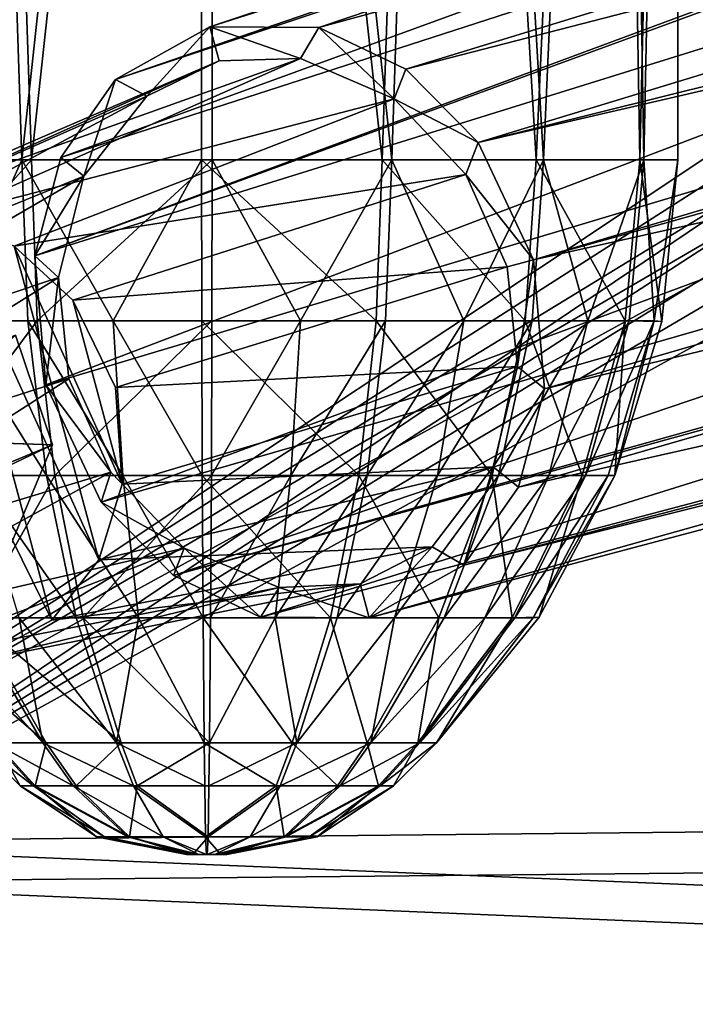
# Model space of a CAD drawing. Header units: metres. Extents: x 0 to 808, y -804 to 0.
# Tile 14 of 106: x 133 to 162, y -732 to -691. Entities that reach past the tile are written whole.
import ezdxf

# ---------------------------------------------------------------- set-up
doc = ezdxf.new("R2010")
doc.units = ezdxf.units.M

msp = doc.modelspace()

# ---------------------------------------------------------------- linework, layer by layer
at = {"layer": 'top0123415'}
for points in [[(216.751785, -666.581909, 1984.93042), (220.287827, -664.60553, 1980.641113), (137.235626, -693.103394, 1863.620483)], [(137.235626, -693.103394, 1863.620483), (220.287827, -664.60553, 1980.641113), (141.242981, -690.857788, 1860.515137)], [(220.287827, -664.60553, 1980.641113), (223.638718, -664.636292, 1976.568481), (141.242981, -690.857788, 1860.515137)], [(141.242981, -690.857788, 1860.515137), (223.638718, -664.636292, 1976.568481), (145.865936, -690.895264, 1857.453491)], [(223.638718, -664.636292, 1976.568481), (232.457413, -667.283875, 1975.449097), (145.865936, -690.895264, 1857.453491)], [(213.83963, -670.892883, 1988.638184), (216.751785, -666.581909, 1984.93042), (134.91217, -696.406006, 1865.817383)], [(134.91217, -696.406006, 1865.817383), (216.751785, -666.581909, 1984.93042), (137.235626, -693.103394, 1863.620483)], [(145.865936, -690.895264, 1857.453491), (232.457413, -667.283875, 1975.449097), (149.559052, -692.662292, 1855.351807)], [(232.457413, -667.283875, 1975.449097), (235.896713, -670.422241, 1974.975098), (149.559052, -692.662292, 1855.351807)], [(149.559052, -692.662292, 1855.351807), (235.896713, -670.422241, 1974.975098), (152.629562, -695.769653, 1853.928955)], [(235.896713, -670.422241, 1974.975098), (238.208435, -674.485352, 1974.769409), (152.629562, -695.769653, 1853.928955)], [(213.67041, -671.316772, 1988.878296), (213.83963, -670.892883, 1988.638184), (133.80307, -700.586609, 1867.381958)], [(133.80307, -700.586609, 1867.381958), (213.83963, -670.892883, 1988.638184), (134.91217, -696.406006, 1865.817383)], [(214.840744, -675.384094, 1994.23645), (213.67041, -671.316772, 1988.878296), (133.80307, -700.586609, 1867.381958)], [(152.629562, -695.769653, 1853.928955), (238.208435, -674.485352, 1974.769409), (238.794708, -675.83374, 1974.97876)], [(214.840744, -675.384094, 1994.23645), (133.80307, -700.586609, 1867.381958), (134.27095, -706.057373, 1868.155151)], [(216.452423, -681.440369, 1996.715332), (214.840744, -675.384094, 1994.23645), (134.27095, -706.057373, 1868.155151)], [(238.794708, -675.83374, 1974.97876), (154.980942, -700.757813, 1853.356201), (152.629562, -695.769653, 1853.928955)], [(154.980942, -700.757813, 1853.356201), (238.794708, -675.83374, 1974.97876), (238.967346, -677.300598, 1974.823364)], [(239.008331, -681.964783, 1975.196167), (154.980942, -700.757813, 1853.356201), (238.967346, -677.300598, 1974.823364)], [(134.27095, -706.057373, 1868.155151), (136.622711, -711.046021, 1867.582275), (216.452423, -681.440369, 1996.715332)], [(136.622711, -711.046021, 1867.582275), (218.125977, -687.570557, 1994.469849), (216.452423, -681.440369, 1996.715332)], [(155.448898, -706.227905, 1854.129272), (154.980942, -700.757813, 1853.356201), (239.008331, -681.964783, 1975.196167)], [(237.607254, -686.387085, 1975.815063), (155.448898, -706.227905, 1854.129272), (239.008331, -681.964783, 1975.196167)], [(231.302597, -693.065308, 1977.113037), (154.341949, -710.404297, 1855.69165), (237.607254, -686.387085, 1975.815063)], [(154.341949, -710.404297, 1855.69165), (155.448898, -706.227905, 1854.129272), (237.607254, -686.387085, 1975.815063)], [(136.622711, -711.046021, 1867.582275), (139.69722, -714.156067, 1866.157349), (218.125977, -687.570557, 1994.469849)], [(139.69722, -714.156067, 1866.157349), (219.209366, -691.863464, 1989.271851), (218.125977, -687.570557, 1994.469849)], [(137.235626, -693.103394, 1863.620483), (141.242981, -690.857788, 1860.515137), (138.560959, -693.807251, 1862.880127)], [(141.242981, -690.857788, 1860.515137), (141.633148, -692.305908, 1860.543091), (138.560959, -693.807251, 1862.880127)], [(141.633148, -692.305908, 1860.543091), (141.242981, -690.857788, 1860.515137), (145.086151, -692.206848, 1858.231079)], [(141.242981, -690.857788, 1860.515137), (145.865936, -690.895264, 1857.453491), (145.086151, -692.206848, 1858.231079)], [(145.086151, -692.206848, 1858.231079), (145.865936, -690.895264, 1857.453491), (149.060822, -693.924744, 1855.932617)], [(145.865936, -690.895264, 1857.453491), (149.559052, -692.662292, 1855.351807), (149.060822, -693.924744, 1855.932617)], [(219.209366, -691.863464, 1989.271851), (139.69722, -714.156067, 1866.157349), (219.570984, -692.153198, 1989.04541)], [(139.69722, -714.156067, 1866.157349), (143.38652, -715.920044, 1864.057495), (219.570984, -692.153198, 1989.04541)], [(219.570984, -692.153198, 1989.04541), (143.38652, -715.920044, 1864.057495), (224.290451, -694.546448, 1985.466064)], [(126.12352, -698.991394, 1824.241455), (122.795868, -700.765503, 1825.947632), (141.633148, -692.305908, 1860.543091)], [(122.795868, -700.765503, 1825.947632), (138.560959, -693.807251, 1862.880127), (141.633148, -692.305908, 1860.543091)], [(141.633148, -692.305908, 1860.543091), (145.086151, -692.206848, 1858.231079), (126.12352, -698.991394, 1824.241455)], [(145.086151, -692.206848, 1858.231079), (129.908279, -698.912903, 1822.567749), (126.12352, -698.991394, 1824.241455)], [(145.086151, -692.206848, 1858.231079), (149.060822, -693.924744, 1855.932617), (129.908279, -698.912903, 1822.567749)], [(149.060822, -693.924744, 1855.932617), (149.559052, -692.662292, 1855.351807), (152.629562, -695.769653, 1853.928955)], [(134.91217, -696.406006, 1865.817383), (137.235626, -693.103394, 1863.620483), (135.885437, -697.206055, 1865.329712)], [(137.235626, -693.103394, 1863.620483), (138.560959, -693.807251, 1862.880127), (135.885437, -697.206055, 1865.329712)], [(228.381851, -694.630127, 1981.216187), (152.016678, -713.711365, 1857.890503), (231.302597, -693.065308, 1977.113037)], [(152.016678, -713.711365, 1857.890503), (154.341949, -710.404297, 1855.69165), (231.302597, -693.065308, 1977.113037)], [(122.795868, -700.765503, 1825.947632), (120.802795, -703.329651, 1827.176147), (138.560959, -693.807251, 1862.880127)], [(120.802795, -703.329651, 1827.176147), (135.885437, -697.206055, 1865.329712), (138.560959, -693.807251, 1862.880127)], [(149.060822, -693.924744, 1855.932617), (132.931564, -700.170349, 1821.412354), (129.908279, -698.912903, 1822.567749)], [(149.060822, -693.924744, 1855.932617), (152.108063, -697.135986, 1854.545898), (132.931564, -700.170349, 1821.412354)], [(149.060822, -693.924744, 1855.932617), (152.629562, -695.769653, 1853.928955), (152.108063, -697.135986, 1854.545898)], [(143.38652, -715.920044, 1864.057495), (148.009293, -715.957275, 1860.995972), (224.290451, -694.546448, 1985.466064)], [(224.290451, -694.546448, 1985.466064), (148.009293, -715.957275, 1860.995972), (228.381851, -694.630127, 1981.216187)], [(148.009293, -715.957275, 1860.995972), (152.016678, -713.711365, 1857.890503), (228.381851, -694.630127, 1981.216187)], [(152.629562, -695.769653, 1853.928955), (154.980942, -700.757813, 1853.356201), (152.108063, -697.135986, 1854.545898)], [(134.91217, -696.406006, 1865.817383), (135.885437, -697.206055, 1865.329712), (133.80307, -700.586609, 1867.381958)], [(120.802795, -703.329651, 1827.176147), (119.805962, -706.535278, 1828.055298), (135.885437, -697.206055, 1865.329712)], [(119.805962, -706.535278, 1828.055298), (134.806885, -701.500244, 1866.896484), (135.885437, -697.206055, 1865.329712)], [(152.108063, -697.135986, 1854.545898), (135.412567, -702.470154, 1820.638794), (132.931564, -700.170349, 1821.412354)], [(135.885437, -697.206055, 1865.329712), (134.806885, -701.500244, 1866.896484), (133.80307, -700.586609, 1867.381958)], [(152.108063, -697.135986, 1854.545898), (153.856491, -701.046082, 1854.15979), (135.412567, -702.470154, 1820.638794)], [(152.108063, -697.135986, 1854.545898), (154.980942, -700.757813, 1853.356201), (153.856491, -701.046082, 1854.15979)], [(129.908279, -698.912903, 1822.567749), (134.527267, -716.049194, 1822.89624), (126.12352, -698.991394, 1824.241455)], [(134.527267, -716.049194, 1822.89624), (131.200104, -717.822937, 1824.602173), (126.12352, -698.991394, 1824.241455)], [(132.931564, -700.170349, 1821.412354), (136.518829, -713.488525, 1821.668823), (129.908279, -698.912903, 1822.567749)], [(136.518829, -713.488525, 1821.668823), (134.527267, -716.049194, 1822.89624), (129.908279, -698.912903, 1822.567749)], [(135.412567, -702.470154, 1820.638794), (137.517578, -710.279663, 1820.788452), (132.931564, -700.170349, 1821.412354)], [(137.517578, -710.279663, 1820.788452), (136.518829, -713.488525, 1821.668823), (132.931564, -700.170349, 1821.412354)], [(133.80307, -700.586609, 1867.381958), (134.806885, -701.500244, 1866.896484), (134.27095, -706.057373, 1868.155151)], [(154.980942, -700.757813, 1853.356201), (154.305557, -705.288574, 1854.702148), (153.856491, -701.046082, 1854.15979)], [(154.980942, -700.757813, 1853.356201), (155.448898, -706.227905, 1854.129272), (154.305557, -705.288574, 1854.702148)], [(153.856491, -701.046082, 1854.15979), (137.237198, -706.173706, 1820.34668), (135.412567, -702.470154, 1820.638794)], [(153.856491, -701.046082, 1854.15979), (154.305557, -705.288574, 1854.702148), (137.237198, -706.173706, 1820.34668)], [(119.805962, -706.535278, 1828.055298), (120.086555, -710.641052, 1828.496948), (134.806885, -701.500244, 1866.896484)], [(120.086555, -710.641052, 1828.496948), (135.252426, -705.806702, 1867.453979), (134.806885, -701.500244, 1866.896484)], [(134.806885, -701.500244, 1866.896484), (135.252426, -705.806702, 1867.453979), (134.27095, -706.057373, 1868.155151)], [(135.412567, -702.470154, 1820.638794), (137.237198, -706.173706, 1820.34668), (137.517578, -710.279663, 1820.788452)], [(154.305557, -705.288574, 1854.702148), (137.517578, -710.279663, 1820.788452), (137.237198, -706.173706, 1820.34668)], [(154.305557, -705.288574, 1854.702148), (153.270828, -709.544067, 1856.2323), (137.517578, -710.279663, 1820.788452)], [(155.448898, -706.227905, 1854.129272), (153.270828, -709.544067, 1856.2323), (154.305557, -705.288574, 1854.702148)], [(120.086555, -710.641052, 1828.496948), (121.911491, -714.344727, 1828.204712), (135.252426, -705.806702, 1867.453979)], [(121.911491, -714.344727, 1828.204712), (137.036804, -709.770752, 1867.054688), (135.252426, -705.806702, 1867.453979)], [(134.27095, -706.057373, 1868.155151), (135.252426, -705.806702, 1867.453979), (137.036804, -709.770752, 1867.054688)], [(136.622711, -711.046021, 1867.582275), (134.27095, -706.057373, 1868.155151), (137.036804, -709.770752, 1867.054688)], [(155.448898, -706.227905, 1854.129272), (154.341949, -710.404297, 1855.69165), (153.270828, -709.544067, 1856.2323)], [(153.270828, -709.544067, 1856.2323), (136.518829, -713.488525, 1821.668823), (137.517578, -710.279663, 1820.788452)], [(153.270828, -709.544067, 1856.2323), (150.675461, -712.94281, 1858.628662), (136.518829, -713.488525, 1821.668823)], [(153.270828, -709.544067, 1856.2323), (152.016678, -713.711365, 1857.890503), (150.675461, -712.94281, 1858.628662)], [(154.341949, -710.404297, 1855.69165), (152.016678, -713.711365, 1857.890503), (153.270828, -709.544067, 1856.2323)], [(121.911491, -714.344727, 1828.204712), (124.39576, -716.646362, 1827.429932), (137.036804, -709.770752, 1867.054688)], [(124.39576, -716.646362, 1827.429932), (140.142059, -712.993896, 1865.631714), (137.036804, -709.770752, 1867.054688)], [(140.142059, -712.993896, 1865.631714), (136.622711, -711.046021, 1867.582275), (137.036804, -709.770752, 1867.054688)], [(139.69722, -714.156067, 1866.157349), (136.622711, -711.046021, 1867.582275), (140.142059, -712.993896, 1865.631714)], [(124.39576, -716.646362, 1827.429932), (127.415985, -717.90155, 1826.275635), (140.142059, -712.993896, 1865.631714)], [(127.415985, -717.90155, 1826.275635), (144.185287, -714.672241, 1863.280029), (140.142059, -712.993896, 1865.631714)], [(150.675461, -712.94281, 1858.628662), (134.527267, -716.049194, 1822.89624), (136.518829, -713.488525, 1821.668823)], [(150.675461, -712.94281, 1858.628662), (147.618744, -714.509277, 1860.968384), (134.527267, -716.049194, 1822.89624)], [(143.38652, -715.920044, 1864.057495), (139.69722, -714.156067, 1866.157349), (140.142059, -712.993896, 1865.631714)], [(143.38652, -715.920044, 1864.057495), (140.142059, -712.993896, 1865.631714), (144.185287, -714.672241, 1863.280029)], [(150.675461, -712.94281, 1858.628662), (148.009293, -715.957275, 1860.995972), (147.618744, -714.509277, 1860.968384)], [(152.016678, -713.711365, 1857.890503), (148.009293, -715.957275, 1860.995972), (150.675461, -712.94281, 1858.628662)], [(127.415985, -717.90155, 1826.275635), (131.200104, -717.822937, 1824.602173), (144.185287, -714.672241, 1863.280029)], [(147.618744, -714.509277, 1860.968384), (131.200104, -717.822937, 1824.602173), (134.527267, -716.049194, 1822.89624)], [(131.200104, -717.822937, 1824.602173), (147.618744, -714.509277, 1860.968384), (144.185287, -714.672241, 1863.280029)], [(148.009293, -715.957275, 1860.995972), (143.38652, -715.920044, 1864.057495), (144.185287, -714.672241, 1863.280029)], [(148.009293, -715.957275, 1860.995972), (144.185287, -714.672241, 1863.280029), (147.618744, -714.509277, 1860.968384)]]:
    msp.add_3dface(points, dxfattribs=at)
at = {"layer": 'top0123420'}
for points in [[(126.809273, -696.510193, 1828.383911), (130.915787, -626.00769, 1825.159668), (133.24913, -696.510193, 1823.976563)], [(127.123726, -696.510193, 1856.666382), (133.659943, -696.510193, 1860.929443), (131.300842, -626.00769, 1859.798584)], [(130.915787, -626.00769, 1825.159668), (140.885391, -626.00769, 1822.369263), (133.24913, -696.510193, 1823.976563)], [(133.659943, -696.510193, 1860.929443), (141.330017, -626.00769, 1862.366699), (131.300842, -626.00769, 1859.798584)], [(133.24913, -696.510193, 1823.976563), (140.885391, -626.00769, 1822.369263), (140.885391, -696.510193, 1822.369263)], [(133.659943, -696.510193, 1860.929443), (141.330032, -696.510193, 1862.366699), (141.330017, -626.00769, 1862.366699)], [(140.885391, -626.00769, 1822.369263), (148.555481, -696.510193, 1823.806519), (140.885391, -696.510193, 1822.369263)], [(140.885391, -626.00769, 1822.369263), (150.914551, -626.00769, 1824.937378), (148.555481, -696.510193, 1823.806519)], [(141.330032, -696.510193, 1862.366699), (148.966263, -696.510193, 1860.759277), (141.330017, -626.00769, 1862.366699)], [(141.330017, -626.00769, 1862.366699), (148.966263, -696.510193, 1860.759277), (151.299606, -626.00769, 1859.576294)], [(150.914551, -626.00769, 1824.937378), (155.091736, -696.510193, 1828.06958), (148.555481, -696.510193, 1823.806519)], [(148.966263, -696.510193, 1860.759277), (155.406128, -696.510193, 1856.351929), (151.299606, -626.00769, 1859.576294)], [(150.914551, -626.00769, 1824.937378), (158.315979, -626.00769, 1832.176025), (155.091736, -696.510193, 1828.06958)], [(151.299606, -626.00769, 1859.576294), (155.406128, -696.510193, 1856.351929), (158.5383, -626.00769, 1852.174805)], [(158.315979, -626.00769, 1832.176025), (159.499023, -696.510193, 1834.509399), (155.091736, -696.510193, 1828.06958)], [(155.406128, -696.510193, 1856.351929), (159.669174, -696.510193, 1849.815796), (158.5383, -626.00769, 1852.174805)], [(158.315979, -626.00769, 1832.176025), (161.106461, -626.00769, 1842.14563), (159.499023, -696.510193, 1834.509399)], [(158.5383, -626.00769, 1852.174805), (159.669174, -696.510193, 1849.815796), (161.106461, -626.00769, 1842.14563)], [(161.106461, -626.00769, 1842.14563), (161.106461, -696.510193, 1842.14563), (159.499023, -696.510193, 1834.509399)], [(159.669174, -696.510193, 1849.815796), (161.106461, -696.510193, 1842.14563), (161.106461, -626.00769, 1842.14563)], [(126.809273, -696.510193, 1828.383911), (133.24913, -696.510193, 1823.976563), (130.191956, -703.338379, 1826.418091)], [(127.123726, -696.510193, 1856.666382), (127.593941, -703.338318, 1856.185547), (133.659943, -696.510193, 1860.929443)], [(127.593941, -703.338318, 1856.185547), (133.910385, -703.338318, 1860.305298), (133.659943, -696.510193, 1860.929443)], [(130.191956, -703.338379, 1826.418091), (133.24913, -696.510193, 1823.976563), (133.513367, -703.338379, 1824.595093)], [(133.24913, -696.510193, 1823.976563), (137.126602, -703.338379, 1823.454956), (133.513367, -703.338379, 1824.595093)], [(133.24913, -696.510193, 1823.976563), (140.885391, -696.510193, 1822.369263), (137.126602, -703.338379, 1823.454956)], [(133.659943, -696.510193, 1860.929443), (133.910385, -703.338318, 1860.305298), (141.330032, -696.510193, 1862.366699)], [(133.910385, -703.338318, 1860.305298), (141.322556, -703.338318, 1861.694214), (141.330032, -696.510193, 1862.366699)], [(140.885391, -696.510193, 1822.369263), (140.892853, -703.338379, 1823.041748), (137.126602, -703.338379, 1823.454956)], [(140.892853, -703.338379, 1823.041748), (140.885391, -696.510193, 1822.369263), (148.305038, -703.338318, 1824.430664)], [(140.885391, -696.510193, 1822.369263), (148.555481, -696.510193, 1823.806519), (148.305038, -703.338318, 1824.430664)], [(141.330032, -696.510193, 1862.366699), (141.322556, -703.338318, 1861.694214), (145.088791, -703.338318, 1861.280884)], [(145.088791, -703.338318, 1861.280884), (148.966263, -696.510193, 1860.759277), (141.330032, -696.510193, 1862.366699)], [(148.702026, -703.338318, 1860.140869), (148.966263, -696.510193, 1860.759277), (145.088791, -703.338318, 1861.280884)], [(148.305038, -703.338318, 1824.430664), (148.555481, -696.510193, 1823.806519), (154.621506, -703.338318, 1828.550293)], [(148.555481, -696.510193, 1823.806519), (155.091736, -696.510193, 1828.06958), (154.621506, -703.338318, 1828.550293)], [(148.966263, -696.510193, 1860.759277), (148.702026, -703.338318, 1860.140869), (152.023438, -703.338379, 1858.317749)], [(155.406128, -696.510193, 1856.351929), (148.966263, -696.510193, 1860.759277), (152.023438, -703.338379, 1858.317749)], [(155.406128, -696.510193, 1856.351929), (152.023438, -703.338379, 1858.317749), (154.925339, -703.338318, 1855.881714)], [(154.621506, -703.338318, 1828.550293), (155.091736, -696.510193, 1828.06958), (158.880615, -703.338318, 1834.773682)], [(157.296249, -703.338318, 1852.926392), (155.406128, -696.510193, 1856.351929), (154.925339, -703.338318, 1855.881714)], [(155.091736, -696.510193, 1828.06958), (159.499023, -696.510193, 1834.509399), (158.880615, -703.338318, 1834.773682)], [(159.669174, -696.510193, 1849.815796), (155.406128, -696.510193, 1856.351929), (157.296249, -703.338318, 1852.926392)], [(159.045044, -703.338318, 1849.565308), (159.669174, -696.510193, 1849.815796), (157.296249, -703.338318, 1852.926392)], [(158.880615, -703.338318, 1834.773682), (159.499023, -696.510193, 1834.509399), (160.426086, -703.374451, 1842.153198)], [(159.669174, -696.510193, 1849.815796), (159.045044, -703.338318, 1849.565308), (160.104507, -703.338379, 1845.927612)], [(159.499023, -696.510193, 1834.509399), (161.106461, -696.510193, 1842.14563), (160.426086, -703.374451, 1842.153198)], [(161.106461, -696.510193, 1842.14563), (159.669174, -696.510193, 1849.815796), (160.104507, -703.338379, 1845.927612)], [(160.426086, -703.374451, 1842.153198), (161.106461, -696.510193, 1842.14563), (160.104507, -703.338379, 1845.927612)], [(127.593941, -703.338318, 1856.185547), (128.986526, -709.904114, 1854.761719), (133.910385, -703.338318, 1860.305298)], [(128.986526, -709.904114, 1854.761719), (134.652069, -709.904114, 1858.456909), (133.910385, -703.338318, 1860.305298)], [(130.191956, -703.338379, 1826.418091), (134.295959, -709.904114, 1826.426514), (131.316833, -709.904114, 1828.061768)], [(134.295959, -709.904114, 1826.426514), (130.191956, -703.338379, 1826.418091), (133.513367, -703.338379, 1824.595093)], [(133.513367, -703.338379, 1824.595093), (137.126602, -703.338379, 1823.454956), (137.536865, -709.904114, 1825.403931)], [(137.536865, -709.904114, 1825.403931), (134.295959, -709.904114, 1826.426514), (133.513367, -703.338379, 1824.595093)], [(133.910385, -703.338318, 1860.305298), (134.652069, -709.904114, 1858.456909), (141.322556, -703.338318, 1861.694214)], [(134.652069, -709.904114, 1858.456909), (141.300415, -709.904114, 1859.702637), (141.322556, -703.338318, 1861.694214)], [(137.126602, -703.338379, 1823.454956), (140.914993, -709.904114, 1825.033325), (137.536865, -709.904114, 1825.403931)], [(137.126602, -703.338379, 1823.454956), (140.892853, -703.338379, 1823.041748), (140.914993, -709.904114, 1825.033325)], [(148.305038, -703.338318, 1824.430664), (147.563354, -709.904114, 1826.279053), (140.892853, -703.338379, 1823.041748)], [(140.892853, -703.338379, 1823.041748), (147.563354, -709.904114, 1826.279053), (140.914993, -709.904114, 1825.033325)], [(141.322556, -703.338318, 1861.694214), (141.300415, -709.904114, 1859.702637), (145.088791, -703.338318, 1861.280884)], [(145.088791, -703.338318, 1861.280884), (141.300415, -709.904114, 1859.702637), (144.678543, -709.904114, 1859.331909)], [(147.919434, -709.904114, 1858.309326), (148.702026, -703.338318, 1860.140869), (144.678543, -709.904114, 1859.331909)], [(144.678543, -709.904114, 1859.331909), (148.702026, -703.338318, 1860.140869), (145.088791, -703.338318, 1861.280884)], [(153.228912, -709.904114, 1829.974243), (147.563354, -709.904114, 1826.279053), (148.305038, -703.338318, 1824.430664)], [(152.023438, -703.338379, 1858.317749), (148.702026, -703.338318, 1860.140869), (147.919434, -709.904114, 1858.309326)], [(152.023438, -703.338379, 1858.317749), (147.919434, -709.904114, 1858.309326), (150.898575, -709.904114, 1856.674194)], [(154.621506, -703.338318, 1828.550293), (153.228912, -709.904114, 1829.974243), (148.305038, -703.338318, 1824.430664)], [(154.925339, -703.338318, 1855.881714), (152.023438, -703.338379, 1858.317749), (150.898575, -709.904114, 1856.674194)], [(154.925339, -703.338318, 1855.881714), (150.898575, -709.904114, 1856.674194), (153.501434, -709.904114, 1854.489136)], [(157.049118, -709.904114, 1835.556274), (153.228912, -709.904114, 1829.974243), (154.621506, -703.338318, 1828.550293)], [(155.628021, -709.904114, 1851.838379), (157.296249, -703.338318, 1852.926392), (153.501434, -709.904114, 1854.489136)], [(153.501434, -709.904114, 1854.489136), (157.296249, -703.338318, 1852.926392), (154.925339, -703.338318, 1855.881714)], [(158.880615, -703.338318, 1834.773682), (157.049118, -709.904114, 1835.556274), (154.621506, -703.338318, 1828.550293)], [(159.045044, -703.338318, 1849.565308), (155.628021, -709.904114, 1851.838379), (157.196594, -709.904114, 1848.823608)], [(159.045044, -703.338318, 1849.565308), (157.296249, -703.338318, 1852.926392), (155.628021, -709.904114, 1851.838379)], [(158.442856, -709.904297, 1842.175293), (157.049118, -709.904114, 1835.556274), (158.880615, -703.338318, 1834.773682)], [(160.104507, -703.338379, 1845.927612), (159.045044, -703.338318, 1849.565308), (157.196594, -709.904114, 1848.823608)], [(157.196594, -709.904114, 1848.823608), (158.146896, -709.904114, 1845.560791), (160.104507, -703.338379, 1845.927612)], [(158.146896, -709.904114, 1845.560791), (158.442856, -709.904297, 1842.175293), (160.104507, -703.338379, 1845.927612)], [(160.426086, -703.374451, 1842.153198), (158.442856, -709.904297, 1842.175293), (158.880615, -703.338318, 1834.773682)], [(160.104507, -703.338379, 1845.927612), (158.442856, -709.904297, 1842.175293), (160.426086, -703.374451, 1842.153198)], [(128.986526, -709.904114, 1854.761719), (131.247986, -715.955139, 1852.449341), (134.652069, -709.904114, 1858.456909)], [(131.247986, -715.955139, 1852.449341), (135.856491, -715.955139, 1855.4552), (134.652069, -709.904114, 1858.456909)], [(131.316833, -709.904114, 1828.061768), (135.566833, -715.955139, 1829.400757), (133.143524, -715.955139, 1830.730835)], [(131.316833, -709.904114, 1828.061768), (134.295959, -709.904114, 1826.426514), (135.566833, -715.955139, 1829.400757)], [(134.295959, -709.904114, 1826.426514), (138.203079, -715.955139, 1828.56897), (135.566833, -715.955139, 1829.400757)], [(138.203079, -715.955139, 1828.56897), (134.295959, -709.904114, 1826.426514), (137.536865, -709.904114, 1825.403931)], [(134.652069, -709.904114, 1858.456909), (135.856491, -715.955139, 1855.4552), (141.300415, -709.904114, 1859.702637)], [(135.856491, -715.955139, 1855.4552), (141.264465, -715.955139, 1856.468506), (141.300415, -709.904114, 1859.702637)], [(137.536865, -709.904114, 1825.403931), (140.914993, -709.904114, 1825.033325), (140.950943, -715.955139, 1828.267456)], [(140.950943, -715.955139, 1828.267456), (138.203079, -715.955139, 1828.56897), (137.536865, -709.904114, 1825.403931)], [(140.914993, -709.904114, 1825.033325), (146.358917, -715.955139, 1829.280762), (140.950943, -715.955139, 1828.267456)], [(140.914993, -709.904114, 1825.033325), (147.563354, -709.904114, 1826.279053), (146.358917, -715.955139, 1829.280762)], [(141.300415, -709.904114, 1859.702637), (141.264465, -715.955139, 1856.468506), (144.678543, -709.904114, 1859.331909)], [(144.678543, -709.904114, 1859.331909), (141.264465, -715.955139, 1856.468506), (144.012329, -715.955139, 1856.166992)], [(146.64856, -715.955139, 1855.335205), (147.919434, -709.904114, 1858.309326), (144.012329, -715.955139, 1856.166992)], [(144.012329, -715.955139, 1856.166992), (147.919434, -709.904114, 1858.309326), (144.678543, -709.904114, 1859.331909)], [(147.563354, -709.904114, 1826.279053), (150.967438, -715.955139, 1832.286499), (146.358917, -715.955139, 1829.280762)], [(150.898575, -709.904114, 1856.674194), (147.919434, -709.904114, 1858.309326), (146.64856, -715.955139, 1855.335205)], [(146.64856, -715.955139, 1855.335205), (149.071884, -715.955139, 1854.005005), (150.898575, -709.904114, 1856.674194)], [(153.228912, -709.904114, 1829.974243), (150.967438, -715.955139, 1832.286499), (147.563354, -709.904114, 1826.279053)], [(150.898575, -709.904114, 1856.674194), (149.071884, -715.955139, 1854.005005), (153.501434, -709.904114, 1854.489136)], [(153.501434, -709.904114, 1854.489136), (149.071884, -715.955139, 1854.005005), (151.189133, -715.955139, 1852.227661)], [(154.074905, -715.955139, 1836.827148), (150.967438, -715.955139, 1832.286499), (153.228912, -709.904114, 1829.974243)], [(155.628021, -709.904114, 1851.838379), (151.189133, -715.955139, 1852.227661), (152.918961, -715.955139, 1850.071411)], [(151.189133, -715.955139, 1852.227661), (155.628021, -709.904114, 1851.838379), (153.501434, -709.904114, 1854.489136)], [(157.196594, -709.904114, 1848.823608), (155.628021, -709.904114, 1851.838379), (152.918961, -715.955139, 1850.071411)], [(152.918961, -715.955139, 1850.071411), (154.194885, -715.955139, 1847.619141), (157.196594, -709.904114, 1848.823608)], [(157.049118, -709.904114, 1835.556274), (154.074905, -715.955139, 1836.827148), (153.228912, -709.904114, 1829.974243)], [(155.228195, -715.924072, 1842.210938), (154.074905, -715.955139, 1836.827148), (157.049118, -709.904114, 1835.556274)], [(154.194885, -715.955139, 1847.619141), (158.146896, -709.904114, 1845.560791), (157.196594, -709.904114, 1848.823608)], [(154.96788, -715.955139, 1844.965088), (158.146896, -709.904114, 1845.560791), (154.194885, -715.955139, 1847.619141)], [(158.442856, -709.904297, 1842.175293), (158.146896, -709.904114, 1845.560791), (154.96788, -715.955139, 1844.965088)], [(155.228195, -715.924072, 1842.210938), (158.442856, -709.904297, 1842.175293), (154.96788, -715.955139, 1844.965088)], [(158.442856, -709.904297, 1842.175293), (155.228195, -715.924072, 1842.210938), (157.049118, -709.904114, 1835.556274)], [(132.143143, -721.258911, 1846.198486), (134.291397, -721.258911, 1849.337524), (128.140549, -715.955139, 1847.908813)], [(134.291397, -721.258911, 1849.337524), (131.247986, -715.955139, 1852.449341), (128.140549, -715.955139, 1847.908813)], [(131.02626, -715.955139, 1832.508179), (134.138123, -721.258911, 1835.551636), (129.296432, -715.955139, 1834.664429)], [(134.138123, -721.258911, 1835.551636), (132.060135, -721.258911, 1838.737671), (129.296432, -715.955139, 1834.664429)], [(131.02626, -715.955139, 1832.508179), (133.143524, -715.955139, 1830.730835), (134.138123, -721.258911, 1835.551636)], [(134.291397, -721.258911, 1849.337524), (137.477386, -721.258911, 1851.415527), (131.247986, -715.955139, 1852.449341)], [(137.477386, -721.258911, 1851.415527), (135.856491, -715.955139, 1855.4552), (131.247986, -715.955139, 1852.449341)], [(133.143524, -715.955139, 1830.730835), (137.277145, -721.258911, 1833.40332), (134.138123, -721.258911, 1835.551636)], [(133.143524, -715.955139, 1830.730835), (135.566833, -715.955139, 1829.400757), (137.277145, -721.258911, 1833.40332)], [(135.566833, -715.955139, 1829.400757), (138.203079, -715.955139, 1828.56897), (137.277145, -721.258911, 1833.40332)], [(137.477386, -721.258911, 1851.415527), (141.216064, -721.258911, 1852.116089), (135.856491, -715.955139, 1855.4552)], [(141.216064, -721.258911, 1852.116089), (141.264465, -715.955139, 1856.468506), (135.856491, -715.955139, 1855.4552)], [(137.277145, -721.258911, 1833.40332), (138.203079, -715.955139, 1828.56897), (140.999344, -721.258911, 1832.619873)], [(138.203079, -715.955139, 1828.56897), (140.950943, -715.955139, 1828.267456), (140.999344, -721.258911, 1832.619873)], [(140.999344, -721.258911, 1832.619873), (140.950943, -715.955139, 1828.267456), (144.738022, -721.258911, 1833.320435)], [(140.950943, -715.955139, 1828.267456), (146.358917, -715.955139, 1829.280762), (144.738022, -721.258911, 1833.320435)], [(141.264465, -715.955139, 1856.468506), (141.216064, -721.258911, 1852.116089), (144.012329, -715.955139, 1856.166992)], [(144.012329, -715.955139, 1856.166992), (141.216064, -721.258911, 1852.116089), (144.938248, -721.258911, 1851.33252)], [(144.938248, -721.258911, 1851.33252), (146.64856, -715.955139, 1855.335205), (144.012329, -715.955139, 1856.166992)], [(144.738022, -721.258911, 1833.320435), (146.358917, -715.955139, 1829.280762), (147.924026, -721.258911, 1835.398438)], [(148.077286, -721.258911, 1849.184326), (149.071884, -715.955139, 1854.005005), (144.938248, -721.258911, 1851.33252)], [(149.071884, -715.955139, 1854.005005), (146.64856, -715.955139, 1855.335205), (144.938248, -721.258911, 1851.33252)], [(146.358917, -715.955139, 1829.280762), (150.967438, -715.955139, 1832.286499), (147.924026, -721.258911, 1835.398438)], [(147.924026, -721.258911, 1835.398438), (150.967438, -715.955139, 1832.286499), (150.072311, -721.258911, 1838.537354)], [(152.918961, -715.955139, 1850.071411), (151.189133, -715.955139, 1852.227661), (148.077286, -721.258911, 1849.184326)], [(151.189133, -715.955139, 1852.227661), (149.071884, -715.955139, 1854.005005), (148.077286, -721.258911, 1849.184326)], [(148.077286, -721.258911, 1849.184326), (150.155243, -721.258911, 1845.998291), (152.918961, -715.955139, 1850.071411)], [(150.967438, -715.955139, 1832.286499), (154.074905, -715.955139, 1836.827148), (150.072311, -721.258911, 1838.537354)], [(150.072311, -721.258911, 1838.537354), (154.074905, -715.955139, 1836.827148), (150.855835, -721.258911, 1842.259644)], [(150.155243, -721.258911, 1845.998291), (154.194885, -715.955139, 1847.619141), (152.918961, -715.955139, 1850.071411)], [(154.194885, -715.955139, 1847.619141), (150.155243, -721.258911, 1845.998291), (154.96788, -715.955139, 1844.965088)], [(150.155243, -721.258911, 1845.998291), (150.855835, -721.258911, 1842.259644), (154.96788, -715.955139, 1844.965088)], [(154.96788, -715.955139, 1844.965088), (150.855835, -721.258911, 1842.259644), (155.228195, -715.924072, 1842.210938)], [(154.074905, -715.955139, 1836.827148), (155.228195, -715.924072, 1842.210938), (150.855835, -721.258911, 1842.259644)], [(131.359573, -721.258911, 1842.476318), (133.17926, -723.078735, 1842.456055), (132.143143, -721.258911, 1846.198486)], [(133.17926, -723.078735, 1842.456055), (131.359573, -721.258911, 1842.476318), (133.749054, -723.078735, 1839.415405)], [(131.359573, -721.258911, 1842.476318), (132.060135, -721.258911, 1838.737671), (133.749054, -723.078735, 1839.415405)], [(133.749054, -723.078735, 1839.415405), (132.060135, -721.258911, 1838.737671), (135.439163, -723.078735, 1836.824097)], [(132.060135, -721.258911, 1838.737671), (134.138123, -721.258911, 1835.551636), (135.439163, -723.078735, 1836.824097)], [(133.17926, -723.078735, 1842.456055), (133.816544, -723.078735, 1845.483398), (132.143143, -721.258911, 1846.198486)], [(132.143143, -721.258911, 1846.198486), (133.816544, -723.078735, 1845.483398), (134.291397, -721.258911, 1849.337524)], [(133.816544, -723.078735, 1845.483398), (135.563843, -723.078735, 1848.036499), (134.291397, -721.258911, 1849.337524)], [(135.439163, -723.078735, 1836.824097), (134.138123, -721.258911, 1835.551636), (137.992233, -723.078735, 1835.076782)], [(134.138123, -721.258911, 1835.551636), (137.277145, -721.258911, 1833.40332), (137.992233, -723.078735, 1835.076782)], [(134.291397, -721.258911, 1849.337524), (135.563843, -723.078735, 1848.036499), (137.477386, -721.258911, 1851.415527)], [(135.563843, -723.078735, 1848.036499), (138.155167, -723.078735, 1849.726685), (137.477386, -721.258911, 1851.415527)], [(137.992233, -723.078735, 1835.076782), (137.277145, -721.258911, 1833.40332), (141.019592, -723.078735, 1834.439575)], [(137.277145, -721.258911, 1833.40332), (140.999344, -721.258911, 1832.619873), (141.019592, -723.078735, 1834.439575)], [(137.477386, -721.258911, 1851.415527), (138.155167, -723.078735, 1849.726685), (141.216064, -721.258911, 1852.116089)], [(138.155167, -723.078735, 1849.726685), (141.195938, -723.078735, 1850.296387), (141.216064, -721.258911, 1852.116089)], [(141.019592, -723.078735, 1834.439575), (140.999344, -721.258911, 1832.619873), (144.060364, -723.078735, 1835.009277)], [(140.999344, -721.258911, 1832.619873), (144.738022, -721.258911, 1833.320435), (144.060364, -723.078735, 1835.009277)], [(141.216064, -721.258911, 1852.116089), (141.195938, -723.078735, 1850.296387), (144.938248, -721.258911, 1851.33252)], [(141.195938, -723.078735, 1850.296387), (144.223236, -723.078735, 1849.659058), (144.938248, -721.258911, 1851.33252)], [(144.060364, -723.078735, 1835.009277), (144.738022, -721.258911, 1833.320435), (146.651611, -723.078735, 1836.699463)], [(144.938248, -721.258911, 1851.33252), (144.223236, -723.078735, 1849.659058), (148.077286, -721.258911, 1849.184326)], [(144.223236, -723.078735, 1849.659058), (146.776276, -723.078735, 1847.911865), (148.077286, -721.258911, 1849.184326)], [(144.738022, -721.258911, 1833.320435), (147.924026, -721.258911, 1835.398438), (146.651611, -723.078735, 1836.699463)], [(146.651611, -723.078735, 1836.699463), (147.924026, -721.258911, 1835.398438), (148.398849, -723.078735, 1839.252441)], [(148.077286, -721.258911, 1849.184326), (146.776276, -723.078735, 1847.911865), (150.155243, -721.258911, 1845.998291)], [(146.776276, -723.078735, 1847.911865), (148.466354, -723.078735, 1845.320557), (150.155243, -721.258911, 1845.998291)], [(147.924026, -721.258911, 1835.398438), (150.072311, -721.258911, 1838.537354), (148.398849, -723.078735, 1839.252441)], [(148.398849, -723.078735, 1839.252441), (150.072311, -721.258911, 1838.537354), (149.036148, -723.078735, 1842.279785)], [(150.155243, -721.258911, 1845.998291), (148.466354, -723.078735, 1845.320557), (150.855835, -721.258911, 1842.259644)], [(148.466354, -723.078735, 1845.320557), (149.036148, -723.078735, 1842.279785), (150.855835, -721.258911, 1842.259644)], [(150.072311, -721.258911, 1838.537354), (150.855835, -721.258911, 1842.259644), (149.036148, -723.078735, 1842.279785)], [(133.17926, -723.078735, 1842.456055), (136.423294, -725.24646, 1842.420044), (133.816544, -723.078735, 1845.483398)], [(136.423294, -725.24646, 1842.420044), (133.17926, -723.078735, 1842.456055), (136.759125, -725.24646, 1840.625488)], [(133.17926, -723.078735, 1842.456055), (133.749054, -723.078735, 1839.415405), (136.759125, -725.24646, 1840.625488)], [(136.759125, -725.24646, 1840.625488), (133.749054, -723.078735, 1839.415405), (137.755432, -725.24646, 1839.095581)], [(133.749054, -723.078735, 1839.415405), (135.439163, -723.078735, 1836.824097), (137.755432, -725.24646, 1839.095581)], [(137.829071, -725.24646, 1845.713989), (135.563843, -723.078735, 1848.036499), (133.816544, -723.078735, 1845.483398)], [(136.423294, -725.24646, 1842.420044), (137.829071, -725.24646, 1845.713989), (133.816544, -723.078735, 1845.483398)], [(137.755432, -725.24646, 1839.095581), (135.439163, -723.078735, 1836.824097), (139.26088, -725.246521, 1838.062866)], [(135.439163, -723.078735, 1836.824097), (137.992233, -723.078735, 1835.076782), (139.26088, -725.246521, 1838.062866)], [(138.155167, -723.078735, 1849.726685), (135.563843, -723.078735, 1848.036499), (137.829071, -725.24646, 1845.713989)], [(141.159821, -725.24646, 1847.052368), (138.155167, -723.078735, 1849.726685), (137.829071, -725.24646, 1845.713989)], [(139.26088, -725.246521, 1838.062866), (137.992233, -723.078735, 1835.076782), (141.055618, -725.24646, 1837.683594)], [(137.992233, -723.078735, 1835.076782), (141.019592, -723.078735, 1834.439575), (141.055618, -725.24646, 1837.683594)], [(141.159821, -725.24646, 1847.052368), (141.195938, -723.078735, 1850.296387), (138.155167, -723.078735, 1849.726685)], [(141.055618, -725.24646, 1837.683594), (141.019592, -723.078735, 1834.439575), (144.060364, -723.078735, 1835.009277)], [(141.055618, -725.24646, 1837.683594), (144.060364, -723.078735, 1835.009277), (144.386353, -725.24646, 1839.021851)], [(142.954605, -725.24646, 1846.673218), (144.223236, -723.078735, 1849.659058), (141.159821, -725.24646, 1847.052368)], [(144.223236, -723.078735, 1849.659058), (141.195938, -723.078735, 1850.296387), (141.159821, -725.24646, 1847.052368)], [(144.460007, -725.24646, 1845.640259), (146.776276, -723.078735, 1847.911865), (142.954605, -725.24646, 1846.673218)], [(146.776276, -723.078735, 1847.911865), (144.223236, -723.078735, 1849.659058), (142.954605, -725.24646, 1846.673218)], [(144.060364, -723.078735, 1835.009277), (146.651611, -723.078735, 1836.699463), (144.386353, -725.24646, 1839.021851)], [(144.386353, -725.24646, 1839.021851), (146.651611, -723.078735, 1836.699463), (148.398849, -723.078735, 1839.252441)], [(145.792099, -725.24646, 1842.315796), (144.386353, -725.24646, 1839.021851), (148.398849, -723.078735, 1839.252441)], [(145.456299, -725.24646, 1844.110352), (148.466354, -723.078735, 1845.320557), (144.460007, -725.24646, 1845.640259)], [(148.466354, -723.078735, 1845.320557), (146.776276, -723.078735, 1847.911865), (144.460007, -725.24646, 1845.640259)], [(145.792099, -725.24646, 1842.315796), (149.036148, -723.078735, 1842.279785), (145.456299, -725.24646, 1844.110352)], [(149.036148, -723.078735, 1842.279785), (148.466354, -723.078735, 1845.320557), (145.456299, -725.24646, 1844.110352)], [(149.036148, -723.078735, 1842.279785), (145.792099, -725.24646, 1842.315796), (148.398849, -723.078735, 1839.252441)], [(136.423294, -725.24646, 1842.420044), (140.249893, -726.00769, 1842.377563), (137.829071, -725.24646, 1845.713989)], [(140.249893, -726.00769, 1842.377563), (136.423294, -725.24646, 1842.420044), (140.311554, -726.00769, 1842.048462)], [(136.423294, -725.24646, 1842.420044), (136.759125, -725.24646, 1840.625488), (140.311554, -726.00769, 1842.048462)], [(140.311554, -726.00769, 1842.048462), (136.759125, -725.24646, 1840.625488), (140.494492, -726.00769, 1841.768066)], [(136.759125, -725.24646, 1840.625488), (137.755432, -725.24646, 1839.095581), (140.494492, -726.00769, 1841.768066)], [(140.494492, -726.00769, 1841.768066), (137.755432, -725.24646, 1839.095581), (140.770676, -726.00769, 1841.579346)], [(137.755432, -725.24646, 1839.095581), (139.26088, -725.246521, 1838.062866), (140.770676, -726.00769, 1841.579346)], [(140.249893, -726.00769, 1842.377563), (140.508102, -726.00769, 1842.981323), (137.829071, -725.24646, 1845.713989)], [(137.829071, -725.24646, 1845.713989), (140.508102, -726.00769, 1842.981323), (141.159821, -725.24646, 1847.052368)], [(139.26088, -725.246521, 1838.062866), (141.055618, -725.24646, 1837.683594), (141.098145, -726.00769, 1841.510132)], [(140.770676, -726.00769, 1841.579346), (139.26088, -725.246521, 1838.062866), (141.098145, -726.00769, 1841.510132)], [(140.508102, -726.00769, 1842.981323), (141.117249, -726.00769, 1843.22583), (141.159821, -725.24646, 1847.052368)], [(141.098145, -726.00769, 1841.510132), (141.055618, -725.24646, 1837.683594), (141.707458, -726.00769, 1841.754761)], [(141.055618, -725.24646, 1837.683594), (144.386353, -725.24646, 1839.021851), (141.707458, -726.00769, 1841.754761)], [(141.159821, -725.24646, 1847.052368), (141.117249, -726.00769, 1843.22583), (142.954605, -725.24646, 1846.673218)], [(141.117249, -726.00769, 1843.22583), (141.444778, -726.00769, 1843.156738), (142.954605, -725.24646, 1846.673218)], [(142.954605, -725.24646, 1846.673218), (141.444778, -726.00769, 1843.156738), (144.460007, -725.24646, 1845.640259)], [(141.444778, -726.00769, 1843.156738), (141.720978, -726.00769, 1842.967773), (144.460007, -725.24646, 1845.640259)], [(141.707458, -726.00769, 1841.754761), (144.386353, -725.24646, 1839.021851), (141.9655, -726.00769, 1842.358398)], [(144.460007, -725.24646, 1845.640259), (141.720978, -726.00769, 1842.967773), (145.456299, -725.24646, 1844.110352)], [(141.720978, -726.00769, 1842.967773), (141.90387, -726.00769, 1842.687378), (145.456299, -725.24646, 1844.110352)], [(145.456299, -725.24646, 1844.110352), (141.90387, -726.00769, 1842.687378), (145.792099, -725.24646, 1842.315796)], [(141.90387, -726.00769, 1842.687378), (141.9655, -726.00769, 1842.358398), (145.792099, -725.24646, 1842.315796)], [(144.386353, -725.24646, 1839.021851), (145.792099, -725.24646, 1842.315796), (141.9655, -726.00769, 1842.358398)], [(140.311554, -726.00769, 1842.048462), (141.9655, -726.00769, 1842.358398), (140.249893, -726.00769, 1842.377563)], [(141.9655, -726.00769, 1842.358398), (141.90387, -726.00769, 1842.687378), (140.249893, -726.00769, 1842.377563)], [(140.249893, -726.00769, 1842.377563), (141.90387, -726.00769, 1842.687378), (140.508102, -726.00769, 1842.981323)], [(140.311554, -726.00769, 1842.048462), (140.494492, -726.00769, 1841.768066), (141.9655, -726.00769, 1842.358398)], [(140.494492, -726.00769, 1841.768066), (141.707458, -726.00769, 1841.754761), (141.9655, -726.00769, 1842.358398)], [(140.494492, -726.00769, 1841.768066), (140.770676, -726.00769, 1841.579346), (141.707458, -726.00769, 1841.754761)], [(141.90387, -726.00769, 1842.687378), (141.720978, -726.00769, 1842.967773), (140.508102, -726.00769, 1842.981323)], [(140.508102, -726.00769, 1842.981323), (141.720978, -726.00769, 1842.967773), (141.444778, -726.00769, 1843.156738)], [(141.444778, -726.00769, 1843.156738), (141.117249, -726.00769, 1843.22583), (140.508102, -726.00769, 1842.981323)], [(140.770676, -726.00769, 1841.579346), (141.098145, -726.00769, 1841.510132), (141.707458, -726.00769, 1841.754761)]]:
    msp.add_3dface(points, dxfattribs=at)
at = {"layer": 'top0123458'}
for points in [[(120.582596, -727.197693, 114.917824), (120.582596, -76.835205, 114.917824), (602.851624, -402.016144, 106.499786)], [(118.575203, -725.486145, 117.953323), (605.043579, -402.016144, 109.461983), (118.575211, -78.546761, 117.953323)], [(606.131226, -413.87265, 109.443001), (605.043579, -402.016144, 109.461983), (118.575203, -725.486145, 117.953323)], [(602.851624, -402.016144, 106.499786), (603.975037, -414.262024, 106.480179), (120.582596, -727.197693, 114.917824)], [(609.617432, -425.999451, 109.382149), (606.131226, -413.87265, 109.443001), (118.575203, -725.486145, 117.953323)], [(603.975037, -414.262024, 106.480179), (607.575745, -426.787109, 106.417328), (120.582596, -727.197693, 114.917824)], [(118.575203, -725.486145, 117.953323), (614.846802, -436.389954, 109.290871), (609.617432, -425.999451, 109.382149)], [(607.575745, -426.787109, 106.417328), (612.976318, -437.518005, 106.323059), (120.582596, -727.197693, 114.917824)], [(624.124634, -448.088928, 109.128922), (614.846802, -436.389954, 109.290871), (118.575203, -725.486145, 117.953323)], [(612.976318, -437.518005, 106.323059), (622.559387, -449.602051, 106.155792), (120.582596, -727.197693, 114.917824)], [(682.522278, -719.802856, 108.109589), (624.124634, -448.088928, 109.128922), (118.575203, -725.486145, 117.953323)], [(120.582596, -727.197693, 114.917824), (622.559387, -449.602051, 106.155792), (680.857727, -721.551392, 105.138191)], [(682.522278, -719.802856, 108.109589), (118.575203, -725.486145, 117.953323), (744.686096, -751.52832, 163.059708)], [(120.582596, -727.197693, 114.917824), (680.857727, -721.551392, 105.138191), (742.989197, -753.260376, 160.059708)], [(118.575203, -725.486145, 117.953323), (59.607479, -751.52832, 163.059708), (744.686096, -751.52832, 163.059708)], [(61.568432, -753.260376, 160.059708), (120.582596, -727.197693, 114.917824), (742.989197, -753.260376, 160.059708)]]:
    msp.add_3dface(points, dxfattribs=at)
at = {"layer": 'top0123459'}
for points in [[(132.985703, -703.959656, 1822.479126), (122.774399, -708.201538, 1827.168823), (134.549225, -708.612732, 1821.674805)], [(134.549225, -708.612732, 1821.674805), (127.440666, -708.364502, 1806.421143), (132.985703, -703.959656, 1822.479126)], [(122.774399, -708.201538, 1827.168823), (124.338531, -712.855347, 1826.364136), (134.549225, -708.612732, 1821.674805)], [(127.440666, -708.364502, 1806.421143), (134.549225, -708.612732, 1821.674805), (125.556381, -712.897156, 1807.225464)], [(134.549225, -708.612732, 1821.674805), (124.338531, -712.855347, 1826.364136), (132.664932, -713.145386, 1822.479126)], [(134.549225, -708.612732, 1821.674805), (132.664932, -713.145386, 1822.479126), (125.556381, -712.897156, 1807.225464)]]:
    msp.add_3dface(points, dxfattribs=at)

doc.saveas('drawing.dxf')
